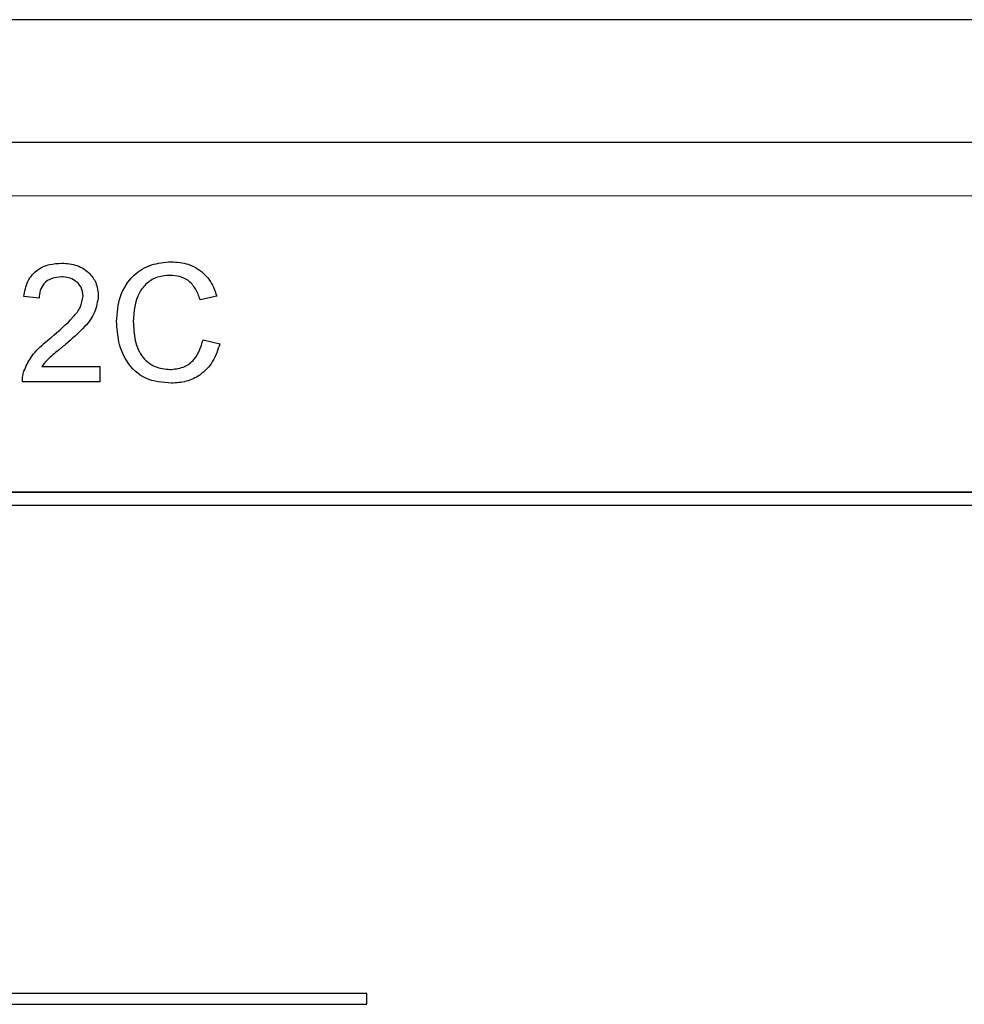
# Model space of a CAD drawing. Header units: millimetres. Extents: x 5 to 418, y 2 to 292.
# Tile 42 of 87: x 109.79 to 112.71, y 198.8 to 201.85. Entities that reach past the tile are written whole.
import ezdxf

# ---------------------------------------------------------------- set-up
doc = ezdxf.new("R2010")
doc.units = ezdxf.units.MM

msp = doc.modelspace()

# ---------------------------------------------------------------- linework, layer by layer
at = {"color": 7, "linetype": 'Continuous', "lineweight": 25}
for p, q in [((119.1328, 201.8508), (103.2306, 201.8508)), ((105.9288, 201.4721), (116.4346, 201.4721)), ((109.8494, 200.989), (109.8024, 200.9937)), ((110.3994, 200.9952), (110.3477, 200.9841)), ((110.3571, 200.8598), (110.4088, 200.8478)), ((109.858, 200.7774), (110.0374, 200.7774)), ((110.0374, 200.7774), (110.0374, 200.7304)), ((110.0374, 200.7304), (109.7977, 200.7304)), ((115.3901, 200.3887), (106.9734, 200.3887)), ((115.3901, 200.3876), (106.9734, 200.3876)), ((115.3484, 200.3471), (107.0151, 200.3471)), ((110.864, 198.8365), (107.1973, 198.8365)), ((110.864, 198.8032), (110.864, 198.8365)), ((107.1973, 198.8032), (110.864, 198.8032))]:
    msp.add_line(p, q, dxfattribs=at)
at = {"color": 7, "linetype": 'Continuous', "lineweight": 18}
msp.add_line((116.4346, 201.3054), (105.9288, 201.3054), dxfattribs=at)
at = {"color": 7, "linetype": 'Continuous', "lineweight": 25}
for points, knots in [([(109.8024, 200.9937), (109.8051, 201.0099), (109.8105, 201.0424), (109.842, 201.0784), (109.8813, 201.095), (109.907, 201.0964), (109.9199, 201.0971)], [0, 0, 0, 0, 0.280235, 0.558893, 0.779132, 1, 1, 1, 1]), ([(109.9199, 201.0971), (109.9359, 201.096), (109.9678, 201.0938), (110.006, 201.0684), (110.0293, 201.0335), (110.0316, 201.0084), (110.0327, 200.9959)], [0, 0, 0, 0, 0.280482, 0.559644, 0.779749, 1, 1, 1, 1]), ([(110.0891, 200.9165), (110.0911, 200.9429), (110.095, 200.9957), (110.1359, 201.0605), (110.1959, 201.096), (110.2373, 201.0999), (110.2581, 201.1018)], [0, 0, 0, 0, 0.2804925, 0.5595697, 0.7796153, 1, 1, 1, 1]), ([(110.2581, 201.1018), (110.276, 201.1005), (110.3119, 201.0978), (110.3559, 201.0713), (110.3854, 201.0351), (110.3947, 201.0085), (110.3994, 200.9952)], [0, 0, 0, 0, 0.280081, 0.559449, 0.779549, 1, 1, 1, 1]), ([(109.9189, 201.0548), (109.9087, 201.054), (109.8885, 201.0525), (109.8641, 201.036), (109.8511, 201.0128), (109.85, 200.9969), (109.8494, 200.989)], [0, 0, 0, 0, 0.28041, 0.559489, 0.779375, 1, 1, 1, 1]), ([(109.9857, 200.9954), (109.9845, 201.0048), (109.982, 201.0236), (109.9629, 201.0432), (109.9409, 201.0535), (109.9262, 201.0543), (109.9189, 201.0548)], [0, 0, 0, 0, 0.27908, 0.558612, 0.779043, 1, 1, 1, 1]), ([(110.2556, 201.0595), (110.2426, 201.0586), (110.2167, 201.0568), (110.1821, 201.0371), (110.1465, 200.9921), (110.1432, 200.9478), (110.1408, 200.9167)], [0, 0, 0, 0, 0.187223, 0.373906, 0.560736, 1, 1, 1, 1]), ([(110.3477, 200.9841), (110.3436, 200.9955), (110.3356, 201.0183), (110.3128, 201.0444), (110.2841, 201.0578), (110.2651, 201.0589), (110.2556, 201.0595)], [0, 0, 0, 0, 0.280553, 0.559739, 0.779654, 1, 1, 1, 1]), ([(109.8871, 200.8676), (109.9106, 200.8876), (109.9432, 200.9155), (109.9792, 200.9591), (109.9836, 200.9834), (109.9857, 200.9954)], [0, 0, 0, 0, 0.561313, 0.781386, 1, 1, 1, 1]), ([(110.0327, 200.9959), (110.0302, 200.9784), (110.0253, 200.9433), (109.9858, 200.8925), (109.9518, 200.8633), (109.931, 200.8454)], [0, 0, 0, 0, 0.278741, 0.558834, 1, 1, 1, 1]), ([(110.2591, 200.7257), (110.2316, 200.7277), (110.1768, 200.7318), (110.1189, 200.7875), (110.0936, 200.8528), (110.0906, 200.8952), (110.0891, 200.9165)], [0, 0, 0, 0, 0.279955, 0.558088, 0.778912, 1, 1, 1, 1]), ([(110.1408, 200.9167), (110.1419, 200.897), (110.1439, 200.8577), (110.1653, 200.8051), (110.2078, 200.7734), (110.2388, 200.7698), (110.2542, 200.768)], [0, 0, 0, 0, 0.281245, 0.560716, 0.780138, 1, 1, 1, 1]), ([(109.8026, 200.763), (109.8088, 200.7773), (109.819, 200.8007), (109.8421, 200.8279), (109.8638, 200.8487), (109.8794, 200.8613), (109.8871, 200.8676)], [0, 0, 0, 0, 0.339411, 0.559525, 0.779752, 1, 1, 1, 1]), ([(109.931, 200.8454), (109.9222, 200.8382), (109.9078, 200.8263), (109.888, 200.8096), (109.8714, 200.795), (109.8625, 200.7833), (109.858, 200.7774)], [0, 0, 0, 0, 0.340038, 0.560063, 0.78009, 1, 1, 1, 1]), ([(110.2542, 200.768), (110.2683, 200.7694), (110.2965, 200.7721), (110.3394, 200.8032), (110.3504, 200.8384), (110.3571, 200.8598)], [0, 0, 0, 0, 0.280711, 0.560905, 1, 1, 1, 1]), ([(110.4088, 200.8478), (110.4027, 200.829), (110.3906, 200.7915), (110.3519, 200.7506), (110.3054, 200.7288), (110.2745, 200.7267), (110.2591, 200.7257)], [0, 0, 0, 0, 0.280256, 0.559546, 0.779589, 1, 1, 1, 1]), ([(109.7977, 200.7304), (109.7978, 200.7366), (109.798, 200.7477), (109.8012, 200.7584), (109.8026, 200.763)], [0, 0, 0, 0, 0.559956, 1, 1, 1, 1])]:
    msp.add_open_spline(points, degree=3, knots=knots, dxfattribs=at)

doc.saveas('drawing.dxf')
